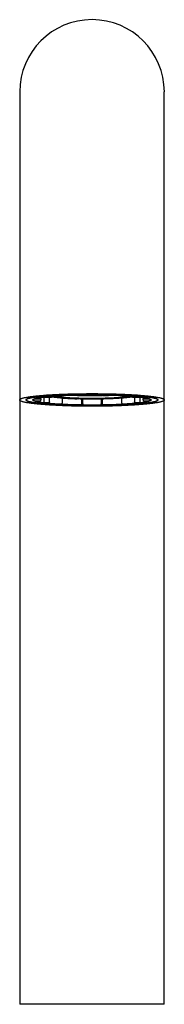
# Model space of a CAD drawing. Header units: millimetres. Extents: x 8 to 694, y 12 to 715.
# Tile 15 of 19: x 345 to 367, y 558 to 715. Entities that reach past the tile are written whole.
import ezdxf

# ---------------------------------------------------------------- set-up
doc = ezdxf.new("R2010")
doc.units = ezdxf.units.MM

msp = doc.modelspace()

# ---------------------------------------------------------------- linework, layer by layer
at = {"color": 7, "linetype": 'Continuous', "lineweight": 30}
for p, q in [((344.52, 703.37), (344.52, 666.87)), ((367.47, 666.87), (367.47, 703.37)), ((344.52, 666.87), (344.52, 654.42)), ((367.47, 654.42), (367.47, 666.87)), ((344.52, 654.42), (344.52, 558.37)), ((346.7, 654.52), (346.7, 654.52)), ((347.77, 654.54), (346.94, 654.56)), ((346.94, 654.28), (347.77, 654.29)), ((347.87, 654.64), (347.87, 654.82)), ((347.87, 654.64), (347.87, 654.39)), ((348.38, 654.05), (348.38, 654.89)), ((348.46, 654.88), (349.16, 654.83)), ((349.24, 654.1), (349.24, 654.84)), ((351.21, 655.01), (350.72, 655.07)), ((351.26, 655.11), (351.26, 655.12)), ((351.26, 654.75), (351.26, 653.92)), ((351.26, 654.75), (351.41, 654.74)), ((351.26, 654.72), (351.35, 654.74)), ((351.35, 654.74), (351.26, 654.74)), ((351.45, 654.74), (351.26, 654.71)), ((351.27, 654.71), (351.26, 654.71)), ((351.27, 654.71), (351.27, 654.69)), ((351.6, 654.67), (351.38, 654.68)), ((351.57, 654.67), (351.41, 654.68)), ((351.49, 654.72), (351.49, 654.74)), ((351.49, 654.72), (351.49, 654.72)), ((351.54, 654.7), (351.68, 654.69)), ((351.57, 654.73), (351.57, 654.72)), ((351.57, 654.67), (351.57, 654.7)), ((351.68, 654.69), (351.57, 654.67)), ((351.6, 654.73), (351.6, 654.7)), ((351.88, 654.71), (351.6, 654.67)), ((351.6, 654.7), (351.64, 654.7)), ((351.64, 654.7), (351.71, 654.7)), ((351.71, 654.72), (351.71, 654.7)), ((351.71, 654.7), (351.82, 654.71)), ((351.71, 654.68), (351.71, 654.66)), ((351.71, 654.66), (351.74, 654.67)), ((352.08, 654.64), (351.71, 654.66)), ((351.74, 654.69), (351.74, 654.67)), ((351.74, 654.67), (352.04, 654.65)), ((351.84, 654.7), (351.85, 654.7)), ((351.85, 654.7), (351.85, 654.68)), ((351.85, 654.68), (351.89, 654.69)), ((352.13, 654.67), (351.85, 654.68)), ((351.89, 654.71), (351.89, 654.69)), ((351.89, 654.69), (352.17, 654.67)), ((352.04, 654.65), (352.13, 654.67)), ((352.04, 654.67), (352.04, 654.65)), ((352.31, 654.68), (352.08, 654.64)), ((352.17, 654.67), (352.24, 654.69)), ((352.17, 654.69), (352.17, 654.67)), ((352.23, 654.67), (352.22, 654.67)), ((352.23, 654.67), (352.23, 654.65)), ((352.33, 654.64), (352.33, 654.66)), ((352.57, 654.63), (352.37, 654.63)), ((352.53, 654.63), (352.4, 654.64)), ((352.49, 654.66), (352.62, 654.65)), ((352.52, 654.66), (352.65, 654.66)), ((352.53, 654.63), (352.53, 654.66)), ((352.62, 654.65), (352.53, 654.63)), ((352.75, 654.66), (352.57, 654.63)), ((352.65, 654.66), (352.68, 654.67)), ((352.65, 654.67), (352.65, 654.66)), ((352.74, 654.65), (352.69, 654.65)), ((352.74, 654.66), (352.74, 654.64)), ((352.94, 654.62), (352.94, 654.65)), ((353.05, 655.15), (353.07, 655.15)), ((353.07, 655.15), (353.4, 655.2)), ((353.28, 654.63), (353.28, 654.6)), ((353.28, 654.6), (353.3, 654.61)), ((353.67, 654.59), (353.28, 654.6)), ((353.3, 654.64), (353.3, 654.61)), ((353.3, 654.61), (353.62, 654.6)), ((353.37, 654.64), (353.37, 654.63)), ((353.67, 654.62), (353.37, 654.63)), ((353.37, 654.63), (353.39, 654.63)), ((353.4, 655.2), (353.39, 655.2)), ((353.39, 654.64), (353.39, 654.63)), ((353.39, 654.63), (353.69, 654.62)), ((353.4, 655.2), (354.13, 655.2)), ((353.62, 654.6), (353.67, 654.62)), ((353.62, 654.62), (353.62, 654.6)), ((353.77, 654.62), (353.67, 654.59)), ((353.69, 654.62), (353.7, 654.63)), ((353.69, 654.63), (353.69, 654.62)), ((353.8, 654.62), (353.76, 654.62)), ((353.8, 654.62), (353.8, 654.59)), ((353.8, 654.59), (353.88, 654.62)), ((353.87, 654.59), (353.8, 654.59)), ((353.95, 654.62), (353.87, 654.59)), ((354.05, 654.62), (353.95, 654.62)), ((354.17, 654.58), (354.04, 654.62)), ((354.12, 655.2), (354.48, 655.15)), ((354.16, 655.21), (354.13, 655.2)), ((354.13, 655.2), (354.13, 655.2)), ((354.13, 654.62), (354.2, 654.6)), ((354.16, 655.2), (354.27, 655.22)), ((354.24, 654.58), (354.17, 654.58)), ((354.2, 654.6), (354.24, 654.61)), ((354.2, 654.61), (354.2, 654.6)), ((354.31, 654.61), (354.24, 654.58)), ((354.28, 655.11), (354.31, 655.11)), ((354.31, 655.11), (354.52, 655.15)), ((354.38, 653.71), (354.38, 654.61)), ((354.4, 655.21), (354.55, 655.13)), ((354.51, 655.15), (354.48, 655.15)), ((354.51, 655.15), (354.52, 655.15)), ((354.52, 655.15), (354.51, 655.15)), ((354.51, 655.15), (354.51, 655.15)), ((354.56, 653.8), (354.56, 654.61)), ((355.26, 655.14), (355.56, 655.1)), ((355.56, 655.1), (355.59, 655.1)), ((356.4, 655.1), (356.43, 655.1)), ((356.43, 655.1), (356.73, 655.14)), ((357.43, 654.61), (357.43, 653.8)), ((357.45, 655.13), (357.59, 655.21)), ((357.47, 655.15), (357.48, 655.15)), ((357.48, 655.15), (357.69, 655.11)), ((357.48, 655.15), (357.49, 655.15)), ((357.49, 655.15), (357.48, 655.15)), ((357.51, 655.15), (357.49, 655.15)), ((357.51, 655.15), (357.87, 655.2)), ((357.61, 654.61), (357.61, 653.71)), ((357.69, 655.11), (357.71, 655.11)), ((357.72, 655.22), (357.83, 655.2)), ((357.86, 655.2), (357.83, 655.21)), ((357.86, 655.2), (358.6, 655.2)), ((357.86, 655.2), (357.86, 655.2)), ((358.59, 655.2), (358.93, 655.15)), ((358.6, 655.2), (358.6, 655.2)), ((358.93, 655.15), (358.95, 655.15)), ((360.73, 655.12), (360.73, 655.11)), ((360.73, 653.92), (360.73, 654.75)), ((361.27, 655.07), (360.79, 655.01)), ((362.75, 654.84), (362.75, 654.1)), ((362.84, 654.83), (363.53, 654.88)), ((363.61, 654.89), (363.61, 654.05)), ((364.12, 654.82), (364.12, 654.64)), ((364.12, 654.39), (364.12, 654.64)), ((365.06, 654.56), (364.22, 654.54)), ((364.22, 654.29), (365.06, 654.28)), ((365.3, 654.52), (365.3, 654.52)), ((367.47, 558.37), (367.47, 654.42)), ((348.44, 653.96), (348.44, 653.96)), ((349.16, 654), (348.46, 653.95)), ((350.72, 653.76), (351.21, 653.82)), ((354.55, 653.7), (354.4, 653.62)), ((357.59, 653.62), (357.45, 653.7)), ((360.79, 653.82), (361.27, 653.76)), ((363.53, 653.95), (362.84, 654)), ((356, 558.37), (344.52, 558.37)), ((367.47, 558.37), (356, 558.37))]:
    msp.add_line(p, q, dxfattribs=at)
at = {"color": 7, "linetype": 'Continuous', "lineweight": 30, "flags": 128}
for points in [[(356, 653.41), (355.7, 653.41), (355.4, 653.41), (355.1, 653.41), (354.8, 653.42), (354.5, 653.42), (354.2, 653.42), (353.91, 653.43), (353.61, 653.43), (353.32, 653.44), (353.03, 653.45), (352.74, 653.45), (352.45, 653.46), (352.17, 653.47), (351.88, 653.48), (351.61, 653.49), (351.33, 653.5), (351.06, 653.51), (350.79, 653.52), (350.52, 653.53), (350.26, 653.55), (350, 653.56), (349.75, 653.57), (349.5, 653.59), (349.25, 653.6), (349.01, 653.62), (348.77, 653.64), (348.54, 653.65), (348.32, 653.67), (348.1, 653.69), (347.88, 653.71), (347.67, 653.72), (347.47, 653.74), (347.27, 653.76), (347.08, 653.78), (346.89, 653.8), (346.71, 653.83), (346.54, 653.85), (346.37, 653.87), (346.21, 653.89), (346.06, 653.91), (345.91, 653.94), (345.77, 653.96), (345.64, 653.98), (345.51, 654.01), (345.39, 654.03), (345.28, 654.06), (345.18, 654.08), (345.08, 654.11), (344.99, 654.13), (344.91, 654.16), (344.84, 654.18), (344.77, 654.21), (344.71, 654.23), (344.66, 654.26), (344.62, 654.28), (344.58, 654.31), (344.56, 654.34), (344.54, 654.36), (344.53, 654.39), (344.52, 654.42), (344.53, 654.44), (344.54, 654.47), (344.56, 654.49), (344.58, 654.52), (344.62, 654.55), (344.66, 654.57), (344.71, 654.6), (344.77, 654.62), (344.84, 654.65), (344.91, 654.68), (344.99, 654.7), (345.08, 654.73), (345.18, 654.75), (345.28, 654.78), (345.39, 654.8), (345.51, 654.82), (345.64, 654.85), (345.77, 654.87), (345.91, 654.89), (346.06, 654.92), (346.21, 654.94), (346.37, 654.96), (346.54, 654.98), (346.71, 655.01), (346.89, 655.03), (347.08, 655.05), (347.27, 655.07), (347.47, 655.09), (347.67, 655.11), (347.88, 655.13), (348.1, 655.14), (348.32, 655.16), (348.54, 655.18), (348.77, 655.2), (349.01, 655.21), (349.25, 655.23), (349.5, 655.24), (349.75, 655.26), (350, 655.27), (350.26, 655.28), (350.52, 655.3), (350.79, 655.31), (351.06, 655.32), (351.33, 655.33), (351.61, 655.34), (351.88, 655.35), (352.17, 655.36), (352.45, 655.37), (352.74, 655.38), (353.03, 655.39), (353.32, 655.39), (353.61, 655.4), (353.91, 655.4), (354.2, 655.41), (354.5, 655.41), (354.8, 655.41), (355.1, 655.42), (355.4, 655.42), (355.7, 655.42), (356, 655.42), (356.3, 655.42), (356.6, 655.42), (356.9, 655.42), (357.2, 655.41), (357.49, 655.41), (357.79, 655.41), (358.09, 655.4), (358.38, 655.4), (358.68, 655.39), (358.97, 655.39), (359.26, 655.38), (359.54, 655.37), (359.83, 655.36), (360.11, 655.35), (360.39, 655.34), (360.66, 655.33), (360.94, 655.32), (361.21, 655.31), (361.47, 655.3), (361.73, 655.28), (361.99, 655.27), (362.25, 655.26), (362.5, 655.24), (362.74, 655.23), (362.98, 655.21), (363.22, 655.2), (363.45, 655.18), (363.67, 655.16), (363.9, 655.14), (364.11, 655.13), (364.32, 655.11), (364.52, 655.09), (364.72, 655.07), (364.91, 655.05), (365.1, 655.03), (365.28, 655.01), (365.45, 654.98), (365.62, 654.96), (365.78, 654.94), (365.93, 654.92), (366.08, 654.89), (366.22, 654.87), (366.35, 654.85), (366.48, 654.82), (366.6, 654.8), (366.71, 654.78), (366.81, 654.75), (366.91, 654.73), (367, 654.7), (367.08, 654.68), (367.15, 654.65), (367.22, 654.62), (367.28, 654.6), (367.33, 654.57), (367.37, 654.55), (367.41, 654.52), (367.44, 654.49), (367.46, 654.47), (367.47, 654.44), (367.47, 654.42), (367.47, 654.39), (367.46, 654.36), (367.44, 654.34), (367.41, 654.31), (367.37, 654.28), (367.33, 654.26), (367.28, 654.23), (367.22, 654.21), (367.15, 654.18), (367.08, 654.16), (367, 654.13), (366.91, 654.11), (366.81, 654.08), (366.71, 654.06), (366.6, 654.03), (366.48, 654.01), (366.35, 653.98), (366.22, 653.96), (366.08, 653.94), (365.93, 653.91), (365.78, 653.89), (365.62, 653.87), (365.45, 653.85), (365.28, 653.83), (365.1, 653.8), (364.91, 653.78), (364.72, 653.76), (364.52, 653.74), (364.32, 653.72), (364.11, 653.71), (363.9, 653.69), (363.67, 653.67), (363.45, 653.65), (363.22, 653.64), (362.98, 653.62), (362.74, 653.6), (362.5, 653.59), (362.25, 653.57), (361.99, 653.56), (361.73, 653.55), (361.47, 653.53), (361.21, 653.52), (360.94, 653.51), (360.66, 653.5), (360.39, 653.49), (360.11, 653.48), (359.83, 653.47), (359.54, 653.46), (359.26, 653.45), (358.97, 653.45), (358.68, 653.44), (358.38, 653.43), (358.09, 653.43), (357.79, 653.42), (357.49, 653.42), (357.2, 653.42), (356.9, 653.41), (356.6, 653.41), (356.3, 653.41), (356, 653.41)], [(356, 655.33), (356.27, 655.33), (356.54, 655.33), (356.82, 655.33), (357.09, 655.33), (357.36, 655.32), (357.64, 655.32), (357.91, 655.32), (358.17, 655.31), (358.44, 655.31), (358.71, 655.3), (358.97, 655.29), (359.23, 655.29), (359.49, 655.28), (359.75, 655.27), (360, 655.26), (360.26, 655.25), (360.51, 655.24), (360.75, 655.23), (360.99, 655.22), (361.23, 655.21), (361.47, 655.2), (361.7, 655.18), (361.93, 655.17), (362.15, 655.16), (362.37, 655.14), (362.59, 655.13), (362.8, 655.11), (363.01, 655.1), (363.21, 655.08), (363.4, 655.06), (363.59, 655.05), (363.78, 655.03), (363.96, 655.01), (364.14, 654.99), (364.31, 654.97), (364.47, 654.95), (364.63, 654.93), (364.78, 654.91), (364.93, 654.89), (365.07, 654.87), (365.2, 654.85), (365.33, 654.83), (365.45, 654.81), (365.57, 654.79), (365.67, 654.77), (365.78, 654.74), (365.87, 654.72), (365.96, 654.7), (366.04, 654.68), (366.11, 654.65), (366.18, 654.63), (366.24, 654.61), (366.3, 654.58), (366.34, 654.56), (366.38, 654.54), (366.41, 654.51), (366.44, 654.49), (366.46, 654.46), (366.47, 654.44), (366.47, 654.42), (366.47, 654.39), (366.46, 654.37), (366.44, 654.34), (366.41, 654.32), (366.38, 654.3), (366.34, 654.27), (366.3, 654.25), (366.24, 654.22), (366.18, 654.2), (366.11, 654.18), (366.04, 654.16), (365.96, 654.13), (365.87, 654.11), (365.78, 654.09), (365.67, 654.06), (365.57, 654.04), (365.45, 654.02), (365.33, 654), (365.2, 653.98), (365.07, 653.96), (364.93, 653.94), (364.78, 653.92), (364.63, 653.9), (364.47, 653.88), (364.31, 653.86), (364.14, 653.84), (363.96, 653.82), (363.78, 653.8), (363.59, 653.78), (363.4, 653.77), (363.21, 653.75), (363.01, 653.73), (362.8, 653.72), (362.59, 653.7), (362.37, 653.69), (362.15, 653.67), (361.93, 653.66), (361.7, 653.65), (361.47, 653.63), (361.23, 653.62), (360.99, 653.61), (360.75, 653.6), (360.51, 653.59), (360.26, 653.58), (360, 653.57), (359.75, 653.56), (359.49, 653.55), (359.23, 653.54), (358.97, 653.54), (358.71, 653.53), (358.44, 653.52), (358.17, 653.52), (357.91, 653.51), (357.64, 653.51), (357.36, 653.51), (357.09, 653.5), (356.82, 653.5), (356.54, 653.5), (356.27, 653.5), (356, 653.5), (355.72, 653.5), (355.45, 653.5), (355.17, 653.5), (354.9, 653.5), (354.63, 653.51), (354.36, 653.51), (354.09, 653.51), (353.82, 653.52), (353.55, 653.52), (353.29, 653.53), (353.02, 653.54), (352.76, 653.54), (352.5, 653.55), (352.24, 653.56), (351.99, 653.57), (351.74, 653.58), (351.49, 653.59), (351.24, 653.6), (351, 653.61), (350.76, 653.62), (350.52, 653.63), (350.29, 653.65), (350.06, 653.66), (349.84, 653.67), (349.62, 653.69), (349.4, 653.7), (349.19, 653.72), (348.99, 653.73), (348.79, 653.75), (348.59, 653.77), (348.4, 653.78), (348.21, 653.8), (348.03, 653.82), (347.86, 653.84), (347.69, 653.86), (347.52, 653.88), (347.36, 653.9), (347.21, 653.92), (347.06, 653.94), (346.92, 653.96), (346.79, 653.98), (346.66, 654), (346.54, 654.02), (346.43, 654.04), (346.32, 654.06), (346.22, 654.09), (346.12, 654.11), (346.03, 654.13), (345.95, 654.16), (345.88, 654.18), (345.81, 654.2), (345.75, 654.22), (345.7, 654.25), (345.65, 654.27), (345.61, 654.3), (345.58, 654.32), (345.55, 654.34), (345.54, 654.37), (345.52, 654.39), (345.52, 654.42), (345.52, 654.44), (345.54, 654.46), (345.55, 654.49), (345.58, 654.51), (345.61, 654.54), (345.65, 654.56), (345.7, 654.58), (345.75, 654.61), (345.81, 654.63), (345.88, 654.65), (345.95, 654.68), (346.03, 654.7), (346.12, 654.72), (346.22, 654.74), (346.32, 654.77), (346.43, 654.79), (346.54, 654.81), (346.66, 654.83), (346.79, 654.85), (346.92, 654.87), (347.06, 654.89), (347.21, 654.91), (347.36, 654.93), (347.52, 654.95), (347.69, 654.97), (347.86, 654.99), (348.03, 655.01), (348.21, 655.03), (348.4, 655.05), (348.59, 655.06), (348.79, 655.08), (348.99, 655.1), (349.19, 655.11), (349.4, 655.13), (349.62, 655.14), (349.84, 655.16), (350.06, 655.17), (350.29, 655.18), (350.52, 655.2), (350.76, 655.21), (351, 655.22), (351.24, 655.23), (351.49, 655.24), (351.74, 655.25), (351.99, 655.26), (352.24, 655.27), (352.5, 655.28), (352.76, 655.29), (353.02, 655.29), (353.29, 655.3), (353.55, 655.31), (353.82, 655.31), (354.09, 655.32), (354.36, 655.32), (354.63, 655.32), (354.9, 655.33), (355.17, 655.33), (355.45, 655.33), (355.72, 655.33), (356, 655.33)], [(356, 655.33), (355.72, 655.33), (355.45, 655.33), (355.17, 655.33), (354.9, 655.33), (354.63, 655.32), (354.36, 655.32), (354.09, 655.32), (353.82, 655.31), (353.55, 655.31), (353.29, 655.3), (353.02, 655.29), (352.76, 655.29), (352.5, 655.28), (352.24, 655.27), (351.99, 655.26), (351.74, 655.25), (351.49, 655.24), (351.24, 655.23), (351, 655.22), (350.76, 655.21), (350.52, 655.2), (350.29, 655.18), (350.06, 655.17), (349.84, 655.16), (349.62, 655.14), (349.4, 655.13), (349.19, 655.11), (348.99, 655.1), (348.79, 655.08), (348.59, 655.06), (348.4, 655.05), (348.21, 655.03), (348.03, 655.01), (347.86, 654.99), (347.69, 654.97), (347.52, 654.95), (347.36, 654.93), (347.21, 654.91), (347.06, 654.89), (346.92, 654.87), (346.79, 654.85), (346.66, 654.83), (346.54, 654.81), (346.43, 654.79), (346.32, 654.77), (346.22, 654.74), (346.12, 654.72), (346.03, 654.7), (345.95, 654.68), (345.88, 654.65), (345.81, 654.63), (345.75, 654.61), (345.7, 654.58), (345.65, 654.56), (345.61, 654.54), (345.58, 654.51), (345.55, 654.49), (345.54, 654.46), (345.52, 654.44), (345.52, 654.42), (345.52, 654.39), (345.54, 654.37), (345.55, 654.34), (345.58, 654.32), (345.61, 654.3), (345.65, 654.27), (345.7, 654.25), (345.75, 654.22), (345.81, 654.2), (345.88, 654.18), (345.95, 654.16), (346.03, 654.13), (346.12, 654.11), (346.22, 654.09), (346.32, 654.06), (346.43, 654.04), (346.54, 654.02), (346.66, 654), (346.79, 653.98), (346.92, 653.96), (347.06, 653.94), (347.21, 653.92), (347.36, 653.9), (347.52, 653.88), (347.69, 653.86), (347.86, 653.84), (348.03, 653.82), (348.21, 653.8), (348.4, 653.78), (348.59, 653.77), (348.79, 653.75), (348.99, 653.73), (349.19, 653.72), (349.4, 653.7), (349.62, 653.69), (349.84, 653.67), (350.06, 653.66), (350.29, 653.65), (350.52, 653.63), (350.76, 653.62), (351, 653.61), (351.24, 653.6), (351.49, 653.59), (351.74, 653.58), (351.99, 653.57), (352.24, 653.56), (352.5, 653.55), (352.76, 653.54), (353.02, 653.54), (353.29, 653.53), (353.55, 653.52), (353.82, 653.52), (354.09, 653.51), (354.36, 653.51), (354.63, 653.51), (354.9, 653.5), (355.17, 653.5), (355.45, 653.5), (355.72, 653.5), (356, 653.5), (356.27, 653.5), (356.54, 653.5), (356.82, 653.5), (357.09, 653.5), (357.36, 653.51), (357.64, 653.51), (357.91, 653.51), (358.17, 653.52), (358.44, 653.52), (358.71, 653.53), (358.97, 653.54), (359.23, 653.54), (359.49, 653.55), (359.75, 653.56), (360, 653.57), (360.26, 653.58), (360.51, 653.59), (360.75, 653.6), (360.99, 653.61), (361.23, 653.62), (361.47, 653.63), (361.7, 653.65), (361.93, 653.66), (362.15, 653.67), (362.37, 653.69), (362.59, 653.7), (362.8, 653.72), (363.01, 653.73), (363.21, 653.75), (363.4, 653.77), (363.59, 653.78), (363.78, 653.8), (363.96, 653.82), (364.14, 653.84), (364.31, 653.86), (364.47, 653.88), (364.63, 653.9), (364.78, 653.92), (364.93, 653.94), (365.07, 653.96), (365.2, 653.98), (365.33, 654), (365.45, 654.02), (365.57, 654.04), (365.67, 654.06), (365.78, 654.09), (365.87, 654.11), (365.96, 654.13), (366.04, 654.16), (366.11, 654.18), (366.18, 654.2), (366.24, 654.22), (366.3, 654.25), (366.34, 654.27), (366.38, 654.3), (366.41, 654.32), (366.44, 654.34), (366.46, 654.37), (366.47, 654.39), (366.47, 654.42), (366.47, 654.44), (366.46, 654.46), (366.44, 654.49), (366.41, 654.51), (366.38, 654.54), (366.34, 654.56), (366.3, 654.58), (366.24, 654.61), (366.18, 654.63), (366.11, 654.65), (366.04, 654.68), (365.96, 654.7), (365.87, 654.72), (365.78, 654.74), (365.67, 654.77), (365.57, 654.79), (365.45, 654.81), (365.33, 654.83), (365.2, 654.85), (365.07, 654.87), (364.93, 654.89), (364.78, 654.91), (364.63, 654.93), (364.47, 654.95), (364.31, 654.97), (364.14, 654.99), (363.96, 655.01), (363.78, 655.03), (363.59, 655.05), (363.4, 655.06), (363.21, 655.08), (363.01, 655.1), (362.8, 655.11), (362.59, 655.13), (362.37, 655.14), (362.15, 655.16), (361.93, 655.17), (361.7, 655.18), (361.47, 655.2), (361.23, 655.21), (360.99, 655.22), (360.75, 655.23), (360.51, 655.24), (360.26, 655.25), (360, 655.26), (359.75, 655.27), (359.49, 655.28), (359.23, 655.29), (358.97, 655.29), (358.71, 655.3), (358.44, 655.31), (358.17, 655.31), (357.91, 655.32), (357.64, 655.32), (357.36, 655.32), (357.09, 655.33), (356.82, 655.33), (356.54, 655.33), (356.27, 655.33), (356, 655.33)], [(356, 653.6), (355.75, 653.6), (355.51, 653.6), (355.26, 653.6), (355.02, 653.6), (354.77, 653.6), (354.53, 653.61), (354.29, 653.61), (354.05, 653.61), (353.81, 653.62), (353.57, 653.62), (353.33, 653.63), (353.1, 653.64), (352.87, 653.64), (352.64, 653.65), (352.41, 653.66), (352.18, 653.67), (351.96, 653.68), (351.74, 653.68), (351.52, 653.69), (351.31, 653.71), (351.1, 653.72), (350.89, 653.73), (350.69, 653.74), (350.49, 653.75), (350.29, 653.76), (350.1, 653.78), (349.91, 653.79), (349.72, 653.81), (349.54, 653.82), (349.37, 653.84), (349.2, 653.85), (349.03, 653.87), (348.87, 653.88), (348.71, 653.9), (348.56, 653.92), (348.41, 653.93), (348.27, 653.95), (348.13, 653.97), (348, 653.99), (347.88, 654.01), (347.76, 654.02), (347.64, 654.04), (347.53, 654.06), (347.43, 654.08), (347.33, 654.1), (347.24, 654.12), (347.16, 654.14), (347.08, 654.16), (347.01, 654.18), (346.94, 654.2), (346.88, 654.22), (346.83, 654.24), (346.78, 654.27), (346.74, 654.29), (346.7, 654.31), (346.67, 654.33), (346.65, 654.35), (346.63, 654.37), (346.62, 654.39), (346.62, 654.42), (346.62, 654.44), (346.63, 654.46), (346.65, 654.48), (346.67, 654.5), (346.7, 654.52), (346.74, 654.54), (346.78, 654.56), (346.83, 654.59), (346.88, 654.61), (346.94, 654.63), (347.01, 654.65), (347.08, 654.67), (347.16, 654.69), (347.24, 654.71), (347.33, 654.73), (347.43, 654.75), (347.53, 654.77), (347.64, 654.79), (347.76, 654.81), (347.88, 654.83), (348, 654.84), (348.13, 654.86), (348.27, 654.88), (348.41, 654.9), (348.56, 654.91), (348.71, 654.93), (348.87, 654.95), (349.03, 654.96), (349.2, 654.98), (349.37, 655), (349.54, 655.01), (349.72, 655.03), (349.91, 655.04), (350.1, 655.05), (350.29, 655.07), (350.49, 655.08), (350.69, 655.09), (350.89, 655.1), (351.1, 655.11), (351.31, 655.13), (351.52, 655.14), (351.74, 655.15), (351.96, 655.16), (352.18, 655.16), (352.41, 655.17), (352.64, 655.18), (352.87, 655.19), (353.1, 655.2), (353.33, 655.2), (353.57, 655.21), (353.81, 655.21), (354.05, 655.22), (354.29, 655.22), (354.53, 655.23), (354.77, 655.23), (355.02, 655.23), (355.26, 655.23), (355.51, 655.23), (355.75, 655.24), (356, 655.24), (356.24, 655.24), (356.49, 655.23), (356.73, 655.23), (356.98, 655.23), (357.22, 655.23), (357.46, 655.23), (357.7, 655.22), (357.95, 655.22), (358.18, 655.21), (358.42, 655.21), (358.66, 655.2), (358.89, 655.2), (359.13, 655.19), (359.36, 655.18), (359.58, 655.17), (359.81, 655.16), (360.03, 655.16), (360.25, 655.15), (360.47, 655.14), (360.68, 655.13), (360.89, 655.11), (361.1, 655.1), (361.31, 655.09), (361.51, 655.08), (361.7, 655.07), (361.9, 655.05), (362.08, 655.04), (362.27, 655.03), (362.45, 655.01), (362.63, 655), (362.8, 654.98), (362.96, 654.96), (363.13, 654.95), (363.28, 654.93), (363.43, 654.91), (363.58, 654.9), (363.72, 654.88), (363.86, 654.86), (363.99, 654.84), (364.12, 654.83), (364.24, 654.81), (364.35, 654.79), (364.46, 654.77), (364.56, 654.75), (364.66, 654.73), (364.75, 654.71), (364.83, 654.69), (364.91, 654.67), (364.99, 654.65), (365.05, 654.63), (365.11, 654.61), (365.17, 654.59), (365.21, 654.56), (365.26, 654.54), (365.29, 654.52), (365.32, 654.5), (365.34, 654.48), (365.36, 654.46), (365.37, 654.44), (365.37, 654.42), (365.37, 654.39), (365.36, 654.37), (365.34, 654.35), (365.32, 654.33), (365.29, 654.31), (365.26, 654.29), (365.21, 654.27), (365.17, 654.24), (365.11, 654.22), (365.05, 654.2), (364.99, 654.18), (364.91, 654.16), (364.83, 654.14), (364.75, 654.12), (364.66, 654.1), (364.56, 654.08), (364.46, 654.06), (364.35, 654.04), (364.24, 654.02), (364.12, 654.01), (363.99, 653.99), (363.86, 653.97), (363.72, 653.95), (363.58, 653.93), (363.43, 653.92), (363.28, 653.9), (363.13, 653.88), (362.96, 653.87), (362.8, 653.85), (362.63, 653.84), (362.45, 653.82), (362.27, 653.81), (362.08, 653.79), (361.9, 653.78), (361.7, 653.76), (361.51, 653.75), (361.31, 653.74), (361.1, 653.73), (360.89, 653.72), (360.68, 653.71), (360.47, 653.69), (360.25, 653.68), (360.03, 653.68), (359.81, 653.67), (359.58, 653.66), (359.36, 653.65), (359.13, 653.64), (358.89, 653.64), (358.66, 653.63), (358.42, 653.62), (358.18, 653.62), (357.95, 653.61), (357.7, 653.61), (357.46, 653.61), (357.22, 653.6), (356.98, 653.6), (356.73, 653.6), (356.49, 653.6), (356.24, 653.6), (356, 653.6)]]:
    msp.add_lwpolyline(points, dxfattribs=at)
at = {"color": 7, "linetype": 'Continuous', "lineweight": 30}
for centre, radius, start, end in [((356, 703.37), 11.48, 360, 180), ((355.49, 706.14), 51.43, 264.3227, 270.5595), ((355.35, 712.38), 57.26, 267.2734, 267.6462), ((355.75, 722.73), 67.62, 267.7731, 268.7145), ((355.97, 732.78), 77.67, 268.8123, 269.6475), ((356, 735.62), 80.52, 269.7572, 270.2428), ((356.51, 705.89), 51.18, 269.4254, 275.6927), ((356.02, 732.78), 77.67, 270.3525, 271.1877), ((356.25, 722.73), 67.63, 271.2854, 272.2269), ((356.65, 712.38), 57.27, 272.3537, 272.7266), ((365.1, 654.57), 0.208, 286.3322, 343.6752)]:
    msp.add_arc(centre, radius, start, end, dxfattribs=at)
for points, knots in [([(346.7, 654.52), (346.7, 654.51), (346.7, 654.49), (346.7, 654.47), (346.71, 654.46), (346.71, 654.44), (346.72, 654.43), (346.73, 654.41), (346.73, 654.41), (346.74, 654.4), (346.74, 654.39), (346.75, 654.39), (346.75, 654.38), (346.76, 654.37), (346.77, 654.36), (346.78, 654.35), (346.8, 654.34), (346.82, 654.33), (346.84, 654.31), (346.86, 654.3), (346.88, 654.29), (346.89, 654.28)], [0, 0, 0, 0, 0.070627, 0.135565, 0.194809, 0.248358, 0.296215, 0.338384, 0.372937, 0.402444, 0.426909, 0.447856, 0.47174, 0.511963, 0.559575, 0.61457, 0.67694, 0.746678, 0.823775, 0.908219, 1, 1, 1, 1]), ([(346.94, 654.56), (346.93, 654.56), (346.92, 654.56), (346.9, 654.56), (346.88, 654.57), (346.87, 654.58), (346.86, 654.59), (346.86, 654.6)], [0, 0, 0, 0, 0.211068, 0.415041, 0.620295, 0.835055, 1, 1, 1, 1]), ([(346.89, 654.28), (346.89, 654.28), (346.9, 654.28), (346.92, 654.28), (346.93, 654.28), (346.94, 654.28)], [0, 0, 0, 0, 0.122122, 0.55073, 1, 1, 1, 1]), ([(347.87, 654.64), (347.87, 654.63), (347.87, 654.62), (347.87, 654.6), (347.86, 654.59), (347.84, 654.57), (347.83, 654.56), (347.81, 654.55), (347.79, 654.54), (347.78, 654.54), (347.77, 654.54)], [0, 0, 0, 0, 0.1263938, 0.248479, 0.3712727, 0.4997094, 0.6263823, 0.7485035, 0.8713215, 1, 1, 1, 1]), ([(347.77, 654.29), (347.78, 654.29), (347.79, 654.29), (347.81, 654.3), (347.83, 654.31), (347.84, 654.32), (347.86, 654.33), (347.87, 654.35), (347.87, 654.37), (347.87, 654.38), (347.87, 654.39)], [0, 0, 0, 0, 0.126394, 0.248479, 0.371273, 0.499709, 0.626382, 0.748503, 0.871322, 1, 1, 1, 1]), ([(348.41, 654.9), (348.41, 654.9), (348.42, 654.89), (348.43, 654.89), (348.44, 654.88), (348.45, 654.88), (348.46, 654.88)], [0, 0, 0, 0, 0.031594, 0.3479806, 0.6663175, 1, 1, 1, 1]), ([(349.16, 654.83), (349.22, 654.84), (349.35, 654.86), (349.55, 654.88), (349.76, 654.9), (349.98, 654.92), (350.21, 654.94), (350.45, 654.96), (350.69, 654.98), (350.95, 655), (351.12, 655.01), (351.21, 655.01)], [0, 0, 0, 0, 0.112089, 0.223986, 0.335862, 0.447888, 0.560081, 0.670049, 0.779916, 0.889845, 1, 1, 1, 1]), ([(349.24, 654.1), (349.24, 654.09), (349.24, 654.08), (349.23, 654.06), (349.23, 654.04), (349.21, 654.03), (349.2, 654.02), (349.19, 654.01), (349.17, 654), (349.16, 654), (349.16, 654)], [0, 0, 0, 0, 0.126394, 0.248479, 0.371273, 0.499709, 0.626382, 0.748503, 0.871322, 1, 1, 1, 1]), ([(349.82, 654.91), (349.83, 654.91), (349.87, 654.9), (349.93, 654.89), (350.01, 654.88), (350.09, 654.87), (350.18, 654.86), (350.26, 654.85), (350.35, 654.84), (350.44, 654.83), (350.53, 654.82), (350.63, 654.81), (350.72, 654.8), (350.82, 654.79), (350.92, 654.78), (351.02, 654.77), (351.13, 654.76), (351.23, 654.75), (351.34, 654.75), (351.45, 654.74), (351.56, 654.73), (351.67, 654.72), (351.78, 654.71), (351.9, 654.71), (352.02, 654.7), (352.14, 654.69), (352.26, 654.69), (352.38, 654.68), (352.5, 654.67), (352.62, 654.67), (352.75, 654.66), (352.88, 654.66), (353, 654.65), (353.13, 654.65), (353.26, 654.64), (353.39, 654.64), (353.53, 654.63), (353.66, 654.63), (353.79, 654.62), (353.93, 654.62), (354.06, 654.62), (354.2, 654.61), (354.34, 654.61), (354.47, 654.61), (354.61, 654.61), (354.75, 654.6), (354.88, 654.6), (355.02, 654.6), (355.16, 654.6), (355.3, 654.6), (355.43, 654.6), (355.56, 654.59), (355.67, 654.59), (355.77, 654.59), (355.88, 654.59), (355.95, 654.59), (356, 654.59)], [0, 0, 0, 0, 0.008524, 0.028145, 0.047699, 0.067196, 0.086642, 0.106045, 0.125408, 0.144737, 0.164036, 0.183307, 0.202554, 0.221779, 0.240985, 0.260172, 0.279343, 0.298499, 0.317641, 0.336771, 0.35589, 0.374998, 0.394096, 0.413184, 0.432264, 0.451336, 0.4704, 0.489457, 0.508506, 0.527549, 0.546585, 0.565614, 0.584637, 0.603653, 0.622662, 0.641664, 0.660659, 0.679645, 0.698622, 0.717589, 0.736545, 0.755487, 0.774414, 0.79332, 0.812201, 0.83105, 0.849854, 0.868595, 0.887241, 0.905733, 0.923948, 0.941585, 0.95763, 0.970034, 0.981917, 1, 1, 1, 1]), ([(356, 654.61), (355.9, 654.61), (355.69, 654.61), (355.39, 654.61), (355.09, 654.61), (354.79, 654.62), (354.49, 654.62), (354.2, 654.63), (353.92, 654.64), (353.63, 654.64), (353.35, 654.65), (353.08, 654.67), (352.8, 654.68), (352.54, 654.69), (352.28, 654.7), (352.03, 654.72), (351.79, 654.73), (351.56, 654.75), (351.33, 654.77), (351.11, 654.79), (350.91, 654.8), (350.71, 654.82), (350.52, 654.85), (350.34, 654.87), (350.17, 654.89), (350.04, 654.91), (349.98, 654.92), (349.96, 654.92)], [0, 0, 0, 0, 0.041279, 0.082558, 0.123837, 0.165116, 0.206395, 0.246937, 0.287479, 0.328021, 0.368563, 0.409841, 0.45112, 0.492399, 0.533678, 0.574957, 0.615499, 0.656041, 0.696583, 0.737125, 0.778404, 0.819683, 0.860962, 0.902241, 0.94352, 0.984062, 1, 1, 1, 1]), ([(350.72, 655.07), (350.72, 655.08), (350.71, 655.08), (350.7, 655.08), (350.69, 655.09), (350.69, 655.09)], [0, 0, 0, 0, 0.3826992, 0.7525355, 1, 1, 1, 1]), ([(351.26, 655.11), (351.26, 655.1), (351.26, 655.09), (351.26, 655.07), (351.26, 655.05), (351.25, 655.04), (351.24, 655.03), (351.23, 655.02), (351.22, 655.01), (351.21, 655.01), (351.21, 655.01)], [0, 0, 0, 0, 0.1263938, 0.248479, 0.3712727, 0.4997094, 0.6263823, 0.7485035, 0.8713215, 1, 1, 1, 1]), ([(351.38, 654.68), (351.37, 654.68), (351.36, 654.68), (351.34, 654.68), (351.33, 654.68), (351.32, 654.68), (351.31, 654.68), (351.3, 654.68), (351.3, 654.68), (351.29, 654.68), (351.27, 654.69), (351.27, 654.69), (351.27, 654.69), (351.28, 654.7), (351.29, 654.7), (351.3, 654.7)], [0, 0, 0, 0, 0.087602, 0.158652, 0.213187, 0.25129, 0.284231, 0.316382, 0.347867, 0.378815, 0.499714, 0.616247, 0.734487, 0.860679, 1, 1, 1, 1]), ([(351.3, 654.7), (351.3, 654.7), (351.31, 654.7), (351.33, 654.7), (351.35, 654.7), (351.37, 654.7), (351.39, 654.71), (351.42, 654.71), (351.46, 654.71), (351.49, 654.71), (351.51, 654.71), (351.52, 654.7)], [0, 0, 0, 0, 0.126431, 0.250604, 0.316836, 0.380057, 0.499978, 0.618043, 0.738185, 0.864361, 1, 1, 1, 1]), ([(351.41, 654.68), (351.41, 654.68), (351.39, 654.68), (351.37, 654.68), (351.36, 654.69), (351.36, 654.69), (351.35, 654.69), (351.35, 654.69), (351.35, 654.69), (351.35, 654.69), (351.36, 654.69), (351.36, 654.69)], [0, 0, 0, 0, 0.145092, 0.274465, 0.391275, 0.446336, 0.499947, 0.619632, 0.749008, 0.874718, 1, 1, 1, 1]), ([(351.36, 654.69), (351.37, 654.7), (351.38, 654.7), (351.4, 654.7), (351.42, 654.7), (351.44, 654.7), (351.47, 654.7), (351.49, 654.7), (351.51, 654.7), (351.53, 654.7), (351.54, 654.7)], [0, 0, 0, 0, 0.1367276, 0.2605265, 0.3785027, 0.4987985, 0.6198877, 0.7495674, 0.8340009, 1, 1, 1, 1]), ([(351.5, 654.71), (351.5, 654.71), (351.49, 654.71), (351.49, 654.71), (351.49, 654.71)], [0, 0, 0, 0, 0.741007, 1, 1, 1, 1]), ([(351.52, 654.7), (351.52, 654.71), (351.51, 654.71), (351.5, 654.71), (351.5, 654.71)], [0, 0, 0, 0, 0.548969, 1, 1, 1, 1]), ([(351.57, 654.72), (351.57, 654.72), (351.57, 654.72), (351.57, 654.71), (351.57, 654.71), (351.57, 654.71), (351.57, 654.71), (351.57, 654.71), (351.57, 654.71), (351.57, 654.71), (351.58, 654.71), (351.58, 654.71), (351.58, 654.7), (351.59, 654.7), (351.6, 654.7), (351.6, 654.7)], [0, 0, 0, 0, 0.204652, 0.356297, 0.435245, 0.484381, 0.500582, 0.536725, 0.571748, 0.60567, 0.638512, 0.670298, 0.785392, 0.899438, 1, 1, 1, 1]), ([(352.3, 654.64), (352.29, 654.64), (352.27, 654.64), (352.25, 654.64), (352.24, 654.64), (352.23, 654.64), (352.22, 654.65), (352.23, 654.65), (352.23, 654.65), (352.24, 654.65), (352.24, 654.66)], [0, 0, 0, 0, 0.131948, 0.255482, 0.375792, 0.498483, 0.619107, 0.741029, 0.867125, 1, 1, 1, 1]), ([(352.24, 654.66), (352.25, 654.66), (352.26, 654.66), (352.28, 654.66), (352.3, 654.66), (352.33, 654.66), (352.35, 654.67), (352.37, 654.67), (352.4, 654.67), (352.43, 654.67), (352.47, 654.67), (352.5, 654.66), (352.52, 654.66)], [0, 0, 0, 0, 0.126882, 0.25128, 0.319502, 0.38323, 0.50059, 0.554207, 0.609062, 0.725231, 0.854312, 1, 1, 1, 1]), ([(352.33, 654.64), (352.33, 654.64), (352.32, 654.64), (352.31, 654.64), (352.3, 654.65), (352.3, 654.65), (352.31, 654.65), (352.32, 654.65)], [0, 0, 0, 0, 0.120524, 0.240685, 0.497799, 0.744362, 1, 1, 1, 1]), ([(352.37, 654.63), (352.36, 654.63), (352.34, 654.63), (352.32, 654.64), (352.3, 654.64), (352.3, 654.64)], [0, 0, 0, 0, 0.404558, 0.7375408, 1, 1, 1, 1]), ([(352.32, 654.65), (352.32, 654.65), (352.33, 654.66), (352.34, 654.66), (352.36, 654.66), (352.38, 654.66), (352.4, 654.66), (352.41, 654.66), (352.43, 654.66), (352.46, 654.66), (352.48, 654.66), (352.49, 654.66)], [0, 0, 0, 0, 0.1255021, 0.2510303, 0.3791202, 0.5001425, 0.5603868, 0.6120143, 0.7226956, 0.8512008, 1, 1, 1, 1]), ([(352.4, 654.64), (352.39, 654.64), (352.37, 654.64), (352.35, 654.64), (352.34, 654.64), (352.33, 654.64)], [0, 0, 0, 0, 0.429602, 0.762451, 1, 1, 1, 1]), ([(352.92, 654.61), (352.91, 654.61), (352.89, 654.61), (352.86, 654.62), (352.84, 654.62), (352.81, 654.62), (352.8, 654.62), (352.78, 654.62), (352.77, 654.63), (352.75, 654.63), (352.75, 654.63), (352.74, 654.63), (352.74, 654.64), (352.75, 654.64), (352.76, 654.65), (352.77, 654.65)], [0, 0, 0, 0, 0.062051, 0.123731, 0.186115, 0.25024, 0.314328, 0.37673, 0.43827, 0.499804, 0.576257, 0.654153, 0.734568, 0.861954, 1, 1, 1, 1]), ([(352.77, 654.65), (352.78, 654.65), (352.8, 654.65), (352.82, 654.66), (352.83, 654.66), (352.83, 654.66)], [0, 0, 0, 0, 0.524398, 0.999119, 1, 1, 1, 1]), ([(352.94, 654.62), (352.93, 654.62), (352.9, 654.62), (352.86, 654.62), (352.85, 654.63), (352.84, 654.63), (352.83, 654.63), (352.82, 654.63), (352.82, 654.63), (352.82, 654.64), (352.83, 654.64), (352.84, 654.64), (352.84, 654.65)], [0, 0, 0, 0, 0.126423, 0.245818, 0.366924, 0.409259, 0.452997, 0.498389, 0.614452, 0.734852, 0.862539, 1, 1, 1, 1]), ([(352.84, 654.65), (352.85, 654.65), (352.86, 654.65), (352.88, 654.65), (352.9, 654.66), (352.9, 654.66)], [0, 0, 0, 0, 0.436146, 0.825907, 1, 1, 1, 1]), ([(353.29, 654.63), (353.28, 654.63), (353.26, 654.63), (353.23, 654.62), (353.19, 654.62), (353.16, 654.62), (353.13, 654.61), (353.11, 654.61), (353.09, 654.61), (353.07, 654.61), (353.04, 654.61), (353.01, 654.61), (352.98, 654.61), (352.95, 654.61), (352.93, 654.61), (352.92, 654.61)], [0, 0, 0, 0, 0.141945, 0.270759, 0.389008, 0.499995, 0.544313, 0.58706, 0.628477, 0.68867, 0.749939, 0.811991, 0.873722, 0.936084, 1, 1, 1, 1]), ([(353.21, 654.64), (353.21, 654.63), (353.19, 654.63), (353.17, 654.63), (353.16, 654.63), (353.15, 654.62), (353.13, 654.62), (353.11, 654.62), (353.08, 654.62), (353.03, 654.62), (352.99, 654.62), (352.95, 654.62), (352.94, 654.62)], [0, 0, 0, 0, 0.150102, 0.282203, 0.342043, 0.398086, 0.450678, 0.500235, 0.622711, 0.749829, 0.876825, 1, 1, 1, 1]), ([(352.96, 655.19), (352.97, 655.19), (352.97, 655.18), (352.99, 655.17), (353, 655.16)], [0, 0, 0, 0, 0.164665, 1, 1, 1, 1]), ([(353, 655.16), (353, 655.16), (353.02, 655.15), (353.04, 655.15), (353.05, 655.15)], [0, 0, 0, 0, 0.513299, 1, 1, 1, 1]), ([(353.24, 654.65), (353.24, 654.64), (353.24, 654.64), (353.23, 654.64), (353.22, 654.64), (353.21, 654.64)], [0, 0, 0, 0, 0.1593305, 0.5636913, 1, 1, 1, 1]), ([(353.31, 654.64), (353.31, 654.64), (353.3, 654.64), (353.29, 654.64), (353.29, 654.63)], [0, 0, 0, 0, 0.172714, 1, 1, 1, 1]), ([(354.13, 655.2), (354.13, 655.2), (354.12, 655.21), (354.11, 655.22), (354.1, 655.22)], [0, 0, 0, 0, 0.567357, 1, 1, 1, 1]), ([(354.17, 655.2), (354.17, 655.19), (354.18, 655.17), (354.2, 655.15), (354.22, 655.13), (354.23, 655.13)], [0, 0, 0, 0, 0.225034, 0.601098, 1, 1, 1, 1]), ([(354.23, 655.13), (354.24, 655.12), (354.26, 655.11), (354.28, 655.11), (354.28, 655.11)], [0, 0, 0, 0, 0.5284579, 1, 1, 1, 1]), ([(354.39, 655.22), (354.39, 655.22), (354.39, 655.22), (354.4, 655.21), (354.4, 655.21), (354.4, 655.21)], [0, 0, 0, 0, 0.177859, 0.579351, 1, 1, 1, 1]), ([(354.55, 655.13), (354.64, 655.14), (354.83, 655.14), (355.12, 655.14), (355.41, 655.14), (355.7, 655.15), (355.9, 655.15), (356, 655.15)], [0, 0, 0, 0, 0.2002429, 0.4001201, 0.5998757, 0.7997543, 1, 1, 1, 1]), ([(355.66, 655.11), (355.67, 655.11), (355.69, 655.12), (355.7, 655.14), (355.71, 655.15)], [0, 0, 0, 0, 0.628417, 1, 1, 1, 1]), ([(356, 655.15), (356.09, 655.15), (356.29, 655.15), (356.58, 655.14), (356.87, 655.14), (357.16, 655.14), (357.35, 655.14), (357.45, 655.13)], [0, 0, 0, 0, 0.200246, 0.400124, 0.59988, 0.799757, 1, 1, 1, 1]), ([(362.03, 654.92), (362.01, 654.92), (361.94, 654.91), (361.81, 654.89), (361.64, 654.87), (361.47, 654.84), (361.28, 654.82), (361.08, 654.8), (360.88, 654.79), (360.66, 654.77), (360.43, 654.75), (360.19, 654.73), (359.95, 654.72), (359.7, 654.7), (359.44, 654.69), (359.18, 654.68), (358.91, 654.66), (358.64, 654.65), (358.35, 654.64), (358.07, 654.64), (357.78, 654.63), (357.48, 654.62), (357.18, 654.62), (356.89, 654.61), (356.59, 654.61), (356.29, 654.61), (356.1, 654.61), (356, 654.61)], [0, 0, 0, 0, 0.018211, 0.059487, 0.100764, 0.141303, 0.181843, 0.222382, 0.262921, 0.304198, 0.345474, 0.38675, 0.428027, 0.469303, 0.509842, 0.550382, 0.590921, 0.631461, 0.672737, 0.714013, 0.75529, 0.796566, 0.837842, 0.878382, 0.918921, 0.959461, 1, 1, 1, 1]), ([(356, 654.59), (356.05, 654.59), (356.12, 654.59), (356.22, 654.59), (356.31, 654.59), (356.42, 654.59), (356.54, 654.6), (356.65, 654.6), (356.78, 654.6), (356.9, 654.6), (357.03, 654.6), (357.16, 654.6), (357.29, 654.6), (357.42, 654.61), (357.56, 654.61), (357.69, 654.61), (357.82, 654.61), (357.95, 654.62), (358.09, 654.62), (358.22, 654.62), (358.35, 654.63), (358.48, 654.63), (358.61, 654.64), (358.74, 654.64), (358.87, 654.65), (359, 654.65), (359.13, 654.66), (359.25, 654.66), (359.38, 654.67), (359.5, 654.67), (359.62, 654.68), (359.75, 654.69), (359.87, 654.69), (359.98, 654.7), (360.1, 654.71), (360.22, 654.72), (360.33, 654.72), (360.44, 654.73), (360.55, 654.74), (360.66, 654.75), (360.77, 654.75), (360.88, 654.76), (360.98, 654.77), (361.08, 654.78), (361.18, 654.79), (361.28, 654.8), (361.37, 654.81), (361.47, 654.82), (361.56, 654.83), (361.65, 654.84), (361.73, 654.85), (361.82, 654.86), (361.9, 654.87), (361.98, 654.88), (362.06, 654.89), (362.12, 654.9), (362.16, 654.91), (362.17, 654.91)], [0, 0, 0, 0, 0.020318, 0.02866, 0.042497, 0.056884, 0.072331, 0.088464, 0.105128, 0.122205, 0.139607, 0.15727, 0.175148, 0.193202, 0.211404, 0.229731, 0.248164, 0.266689, 0.285292, 0.303964, 0.322696, 0.34148, 0.36031, 0.37918, 0.398087, 0.417024, 0.43599, 0.45498, 0.473992, 0.493024, 0.512073, 0.531137, 0.550214, 0.569303, 0.588403, 0.607512, 0.626628, 0.645752, 0.664882, 0.684017, 0.703157, 0.722301, 0.74145, 0.760602, 0.779758, 0.798918, 0.818083, 0.837252, 0.856426, 0.875607, 0.894796, 0.913994, 0.933204, 0.952429, 0.971673, 0.990938, 1, 1, 1, 1]), ([(356.28, 655.15), (356.29, 655.14), (356.3, 655.12), (356.32, 655.11), (356.34, 655.11)], [0, 0, 0, 0, 0.371742, 1, 1, 1, 1]), ([(357.59, 655.21), (357.6, 655.21), (357.6, 655.21), (357.6, 655.22), (357.6, 655.22), (357.6, 655.22)], [0, 0, 0, 0, 0.415925, 0.817672, 1, 1, 1, 1]), ([(360.73, 654.71), (360.64, 654.71), (360.46, 654.7), (360.17, 654.68), (359.87, 654.67), (359.56, 654.66), (359.24, 654.65), (358.92, 654.64), (358.6, 654.63), (358.27, 654.62), (357.97, 654.62), (357.78, 654.61), (357.7, 654.61)], [0, 0, 0, 0, 0.0916141, 0.1954901, 0.299366, 0.403242, 0.5071179, 0.6109939, 0.7148698, 0.8187458, 0.9226217, 1, 1, 1, 1]), ([(357.71, 655.11), (357.72, 655.11), (357.74, 655.11), (357.75, 655.12), (357.76, 655.13)], [0, 0, 0, 0, 0.472553, 1, 1, 1, 1]), ([(357.76, 655.13), (357.78, 655.13), (357.8, 655.14), (357.82, 655.17), (357.82, 655.19), (357.83, 655.2)], [0, 0, 0, 0, 0.39766, 0.773196, 1, 1, 1, 1]), ([(357.89, 655.22), (357.88, 655.22), (357.87, 655.21), (357.86, 655.2), (357.86, 655.2)], [0, 0, 0, 0, 0.435103, 1, 1, 1, 1]), ([(358.95, 655.15), (358.95, 655.15), (358.97, 655.15), (358.99, 655.16), (359, 655.16)], [0, 0, 0, 0, 0.488149, 1, 1, 1, 1]), ([(359, 655.16), (359.01, 655.17), (359.02, 655.18), (359.03, 655.19), (359.03, 655.19)], [0, 0, 0, 0, 0.831396, 1, 1, 1, 1]), ([(360.79, 655.01), (360.78, 655.01), (360.77, 655.01), (360.76, 655.02), (360.75, 655.03), (360.74, 655.04), (360.74, 655.05), (360.73, 655.07), (360.73, 655.09), (360.73, 655.1), (360.73, 655.11)], [0, 0, 0, 0, 0.1263938, 0.248479, 0.3712727, 0.4997094, 0.6263823, 0.7485035, 0.8713215, 1, 1, 1, 1]), ([(360.79, 655.01), (360.87, 655.01), (361.05, 655), (361.31, 654.98), (361.55, 654.96), (361.79, 654.94), (362.02, 654.92), (362.24, 654.9), (362.45, 654.88), (362.65, 654.86), (362.77, 654.84), (362.84, 654.83)], [0, 0, 0, 0, 0.112089, 0.223986, 0.335862, 0.447888, 0.560081, 0.670049, 0.779916, 0.889845, 1, 1, 1, 1]), ([(361.3, 655.09), (361.3, 655.09), (361.29, 655.08), (361.28, 655.08), (361.28, 655.08), (361.27, 655.07)], [0, 0, 0, 0, 0.239406, 0.610841, 1, 1, 1, 1]), ([(362.84, 654), (362.83, 654), (362.82, 654), (362.8, 654.01), (362.79, 654.02), (362.78, 654.03), (362.77, 654.04), (362.76, 654.06), (362.76, 654.08), (362.75, 654.09), (362.75, 654.1)], [0, 0, 0, 0, 0.126394, 0.248479, 0.371273, 0.499709, 0.626382, 0.748503, 0.871322, 1, 1, 1, 1]), ([(363.53, 654.88), (363.54, 654.88), (363.55, 654.88), (363.56, 654.89), (363.57, 654.89), (363.58, 654.9), (363.58, 654.9)], [0, 0, 0, 0, 0.328993, 0.646771, 0.966393, 1, 1, 1, 1]), ([(364.22, 654.54), (364.21, 654.54), (364.2, 654.54), (364.18, 654.55), (364.16, 654.56), (364.15, 654.57), (364.14, 654.58), (364.13, 654.6), (364.12, 654.62), (364.12, 654.63), (364.12, 654.64)], [0, 0, 0, 0, 0.126394, 0.248479, 0.371273, 0.499709, 0.626382, 0.748503, 0.871322, 1, 1, 1, 1]), ([(364.12, 654.39), (364.12, 654.38), (364.12, 654.37), (364.13, 654.35), (364.14, 654.33), (364.15, 654.32), (364.16, 654.31), (364.18, 654.3), (364.2, 654.29), (364.21, 654.29), (364.22, 654.29)], [0, 0, 0, 0, 0.126394, 0.248479, 0.371273, 0.499709, 0.626382, 0.748503, 0.871322, 1, 1, 1, 1]), ([(365.14, 654.6), (365.13, 654.59), (365.13, 654.58), (365.11, 654.57), (365.09, 654.56), (365.08, 654.56), (365.06, 654.56), (365.06, 654.56)], [0, 0, 0, 0, 0.16434, 0.375802, 0.579733, 0.784921, 1, 1, 1, 1]), ([(365.06, 654.28), (365.06, 654.28), (365.08, 654.28), (365.09, 654.28), (365.11, 654.29), (365.13, 654.3), (365.14, 654.32), (365.15, 654.34), (365.15, 654.35), (365.15, 654.37), (365.16, 654.37)], [0, 0, 0, 0, 0.126394, 0.248479, 0.371273, 0.499709, 0.626382, 0.748503, 0.871322, 1, 1, 1, 1]), ([(348.46, 653.95), (348.45, 653.95), (348.44, 653.95), (348.43, 653.96), (348.41, 653.97), (348.4, 653.98), (348.39, 653.99), (348.38, 654.01), (348.38, 654.03), (348.38, 654.04), (348.38, 654.05)], [0, 0, 0, 0, 0.1263, 0.248355, 0.371177, 0.499686, 0.626289, 0.748384, 0.871231, 1, 1, 1, 1]), ([(348.45, 653.95), (348.51, 653.95), (348.62, 653.93), (348.8, 653.91), (348.96, 653.9), (349.07, 653.89), (349.1, 653.88)], [0, 0, 0, 0, 0.266794, 0.557008, 0.847215, 1, 1, 1, 1]), ([(350.71, 653.76), (350.71, 653.76), (350.71, 653.76), (350.72, 653.76), (350.72, 653.76)], [0, 0, 0, 0, 0.148928, 1, 1, 1, 1]), ([(351.21, 653.82), (351.21, 653.82), (351.22, 653.82), (351.23, 653.83), (351.24, 653.84), (351.25, 653.85), (351.26, 653.87), (351.26, 653.88), (351.26, 653.9), (351.26, 653.92), (351.26, 653.92)], [0, 0, 0, 0, 0.126394, 0.248479, 0.371273, 0.499709, 0.626382, 0.748503, 0.871322, 1, 1, 1, 1]), ([(354.4, 653.62), (354.4, 653.62), (354.4, 653.62), (354.39, 653.63), (354.39, 653.63), (354.39, 653.65), (354.38, 653.66), (354.38, 653.68), (354.38, 653.69), (354.38, 653.71), (354.38, 653.71)], [0, 0, 0, 0, 0.1263001, 0.2483552, 0.3711766, 0.499686, 0.6262894, 0.7483839, 0.871231, 1, 1, 1, 1]), ([(354.56, 653.8), (354.56, 653.8), (354.56, 653.78), (354.56, 653.77), (354.56, 653.75), (354.56, 653.73), (354.56, 653.72), (354.55, 653.71), (354.55, 653.7), (354.55, 653.7), (354.55, 653.7)], [0, 0, 0, 0, 0.1263938, 0.248479, 0.3712727, 0.4997094, 0.6263824, 0.7485035, 0.8713215, 1, 1, 1, 1]), ([(357.45, 653.7), (357.45, 653.7), (357.44, 653.7), (357.44, 653.71), (357.44, 653.72), (357.43, 653.73), (357.43, 653.75), (357.43, 653.76), (357.43, 653.78), (357.43, 653.8), (357.43, 653.8)], [0, 0, 0, 0, 0.126394, 0.248479, 0.371273, 0.499709, 0.626382, 0.748503, 0.871322, 1, 1, 1, 1]), ([(357.61, 653.71), (357.61, 653.71), (357.61, 653.69), (357.61, 653.68), (357.61, 653.66), (357.61, 653.65), (357.6, 653.63), (357.6, 653.63), (357.6, 653.62), (357.6, 653.62), (357.59, 653.62)], [0, 0, 0, 0, 0.126394, 0.248479, 0.371273, 0.499709, 0.626382, 0.748503, 0.871322, 1, 1, 1, 1]), ([(360.73, 653.92), (360.73, 653.92), (360.73, 653.9), (360.73, 653.88), (360.74, 653.87), (360.74, 653.85), (360.75, 653.84), (360.76, 653.83), (360.77, 653.82), (360.78, 653.82), (360.79, 653.82)], [0, 0, 0, 0, 0.1263938, 0.248479, 0.3712727, 0.4997094, 0.6263823, 0.7485035, 0.8713215, 1, 1, 1, 1]), ([(363.53, 653.95), (363.47, 653.95), (363.36, 653.93), (363.17, 653.91), (362.98, 653.89), (362.78, 653.87), (362.58, 653.85), (362.35, 653.83), (362.11, 653.81), (361.84, 653.79), (361.56, 653.77), (361.37, 653.76), (361.27, 653.76)], [0, 0, 0, 0, 0.0934811, 0.1867835, 0.2800066, 0.3732498, 0.4666125, 0.5601246, 0.670133, 0.7800067, 0.8899082, 1, 1, 1, 1]), ([(363.61, 654.05), (363.61, 654.04), (363.61, 654.03), (363.61, 654.01), (363.6, 653.99), (363.59, 653.98), (363.58, 653.97), (363.56, 653.96), (363.55, 653.95), (363.54, 653.95), (363.53, 653.95)], [0, 0, 0, 0, 0.126394, 0.248479, 0.371273, 0.499709, 0.626382, 0.748503, 0.871322, 1, 1, 1, 1])]:
    msp.add_open_spline(points, degree=3, knots=knots, dxfattribs=at)
for points in [[(355.59, 655.1), (355.6, 655.1), (355.62, 655.1), (355.64, 655.1), (355.66, 655.11)], [(356.34, 655.11), (356.35, 655.1), (356.37, 655.1), (356.39, 655.1), (356.4, 655.1)]]:
    msp.add_open_spline(points, degree=3, dxfattribs=at)

doc.saveas('drawing.dxf')
